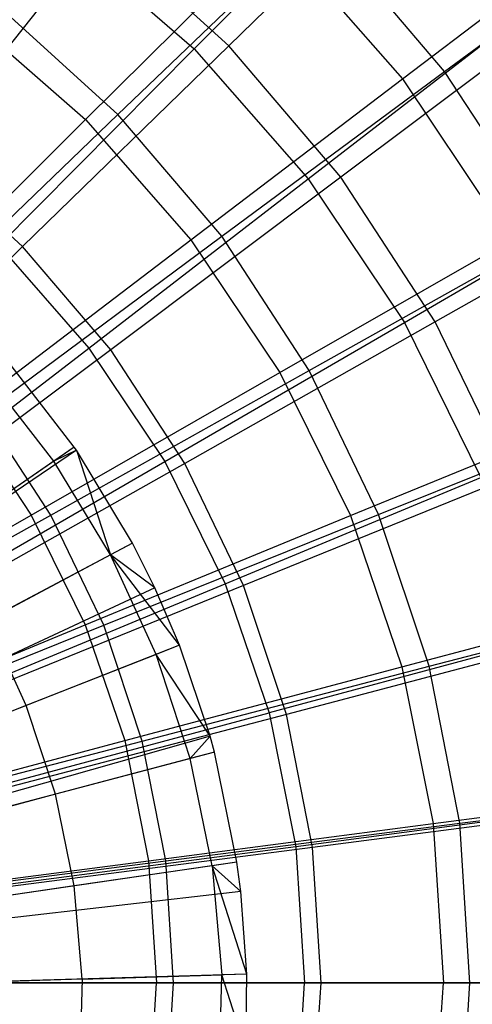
# Model space of a CAD drawing. Extents: x 0.2 to 40.1, y -6.7 to 6.7.
# Tile 61 of 256: x 8.7 to 9.1, y -3.4 to -2.5. Entities that reach past the tile are written whole.
import ezdxf

# ---------------------------------------------------------------- set-up
doc = ezdxf.new("R2010")
doc.units = 0
doc.header["$MEASUREMENT"] = 0
doc.layers.get('0').update_dxf_attribs({"color": 13, "linetype": 'CONTINUOUS'})

# ---------------------------------------------------------------- blocks, each defined once
blk = doc.blocks.new('SNOWBALL_XIV_PM3_STL')
at = {"color": 0}
for p, q in [((9.04003, -2.32515, 11.74373), (8.86815, -2.493, 11.91068)), ((9.04003, -2.32515, 11.74373), (8.86815, -2.493, 11.91068)), ((8.83688, -2.49588, 11.8065), (8.99791, -2.33329, 11.62803)), ((8.83688, -2.49588, 11.8065), (8.99791, -2.33329, 11.62803)), ((8.76837, -2.55494, 7.80634), (8.94804, -2.38225, 7.95961)), ((8.76837, -2.55494, 7.80634), (8.94804, -2.38225, 7.95961)), ((9.06198, -2.51611, 7.95861), (8.94804, -2.38225, 7.95961)), ((9.06198, -2.51611, 7.95861), (8.94804, -2.38225, 7.95961)), ((9.06198, -2.51611, 7.95861), (9.24566, -2.38022, 8.14134)), ((9.06198, -2.51611, 7.95861), (9.24566, -2.38022, 8.14134)), ((8.75312, -2.38854, 11.91168), (8.59227, -2.59172, 12.04744)), ((8.75312, -2.38854, 11.91168), (8.59227, -2.59172, 12.04744)), ((8.71995, -2.39334, 11.80752), (8.83688, -2.49588, 11.8065)), ((8.71995, -2.39334, 11.80752), (8.83688, -2.49588, 11.8065)), ((8.73913, -2.55952, 7.8987), (8.90876, -2.39134, 8.06351)), ((8.73913, -2.55952, 7.8987), (8.90876, -2.39134, 8.06351)), ((8.86815, -2.493, 11.91068), (8.75312, -2.38854, 11.91168)), ((8.86815, -2.493, 11.91068), (8.75312, -2.38854, 11.91168)), ((8.90876, -2.39134, 8.06351), (9.02405, -2.52281, 8.0625)), ((8.90876, -2.39134, 8.06351), (9.02405, -2.52281, 8.0625)), ((9.02405, -2.52281, 8.0625), (9.19651, -2.39177, 8.25564)), ((9.02405, -2.52281, 8.0625), (9.19651, -2.39177, 8.25564)), ((8.76837, -2.55494, 7.80634), (8.66179, -2.45814, 7.80727)), ((8.76837, -2.55494, 7.80634), (8.66179, -2.45814, 7.80727)), ((8.63106, -2.46474, 7.89964), (8.73913, -2.55952, 7.8987)), ((8.63106, -2.46474, 7.89964), (8.73913, -2.55952, 7.8987)), ((8.93942, -2.61281, 11.8056), (9.12029, -2.47284, 11.62696)), ((8.93942, -2.61281, 11.8056), (9.12029, -2.47284, 11.62696)), ((9.16079, -2.46701, 11.74268), (8.96887, -2.61132, 11.9098)), ((9.16079, -2.46701, 11.74268), (8.96887, -2.61132, 11.9098)), ((8.66123, -2.67281, 11.95504), (8.83688, -2.49588, 11.8065)), ((8.66123, -2.67281, 11.95504), (8.83688, -2.49588, 11.8065)), ((8.86815, -2.493, 11.91068), (8.68264, -2.6738, 12.04666)), ((8.86815, -2.493, 11.91068), (8.68264, -2.6738, 12.04666)), ((8.83688, -2.49588, 11.8065), (8.93942, -2.61281, 11.8056)), ((8.83688, -2.49588, 11.8065), (8.93942, -2.61281, 11.8056)), ((8.96887, -2.61132, 11.9098), (8.86815, -2.493, 11.91068)), ((8.96887, -2.61132, 11.9098), (8.86815, -2.493, 11.91068)), ((8.8617, -2.66458, 7.80553), (9.06198, -2.51611, 7.95861)), ((8.8617, -2.66458, 7.80553), (9.06198, -2.51611, 7.95861)), ((9.15788, -2.66343, 7.95777), (9.06198, -2.51611, 7.95861)), ((9.15788, -2.66343, 7.95777), (9.06198, -2.51611, 7.95861)), ((8.83391, -2.6676, 7.89787), (9.02405, -2.52281, 8.0625)), ((8.83391, -2.6676, 7.89787), (9.02405, -2.52281, 8.0625)), ((9.02405, -2.52281, 8.0625), (9.1212, -2.66821, 8.06165)), ((9.02405, -2.52281, 8.0625), (9.1212, -2.66821, 8.06165)), ((8.55643, -2.74105, 7.76496), (8.73913, -2.55952, 7.8987)), ((8.55643, -2.74105, 7.76496), (8.73913, -2.55952, 7.8987)), ((8.57661, -2.73962, 7.68505), (8.76837, -2.55494, 7.80634)), ((8.57661, -2.73962, 7.68505), (8.76837, -2.55494, 7.80634)), ((8.73913, -2.55952, 7.8987), (8.83391, -2.6676, 7.89787)), ((8.73913, -2.55952, 7.8987), (8.83391, -2.6676, 7.89787)), ((8.8617, -2.66458, 7.80553), (8.76837, -2.55494, 7.80634)), ((8.8617, -2.66458, 7.80553), (8.76837, -2.55494, 7.80634)), ((8.68264, -2.6738, 12.04666), (8.59227, -2.59172, 12.04744)), ((8.68264, -2.6738, 12.04666), (8.59227, -2.59172, 12.04744)), ((8.7422, -2.76514, 11.95433), (8.93942, -2.61281, 11.8056)), ((8.7422, -2.76514, 11.95433), (8.93942, -2.61281, 11.8056)), ((8.96887, -2.61132, 11.9098), (8.76178, -2.76676, 12.04596)), ((8.96887, -2.61132, 11.9098), (8.76178, -2.76676, 12.04596)), ((8.93942, -2.61281, 11.8056), (9.02582, -2.74213, 11.80485)), ((8.93942, -2.61281, 11.8056), (9.02582, -2.74213, 11.80485)), ((9.05364, -2.74155, 11.90906), (8.96887, -2.61132, 11.9098)), ((9.05364, -2.74155, 11.90906), (8.96887, -2.61132, 11.9098)), ((9.26242, -2.62315, 11.74179), (9.05364, -2.74155, 11.90906)), ((9.26242, -2.62315, 11.74179), (9.05364, -2.74155, 11.90906)), ((9.02582, -2.74213, 11.80485), (9.2234, -2.62716, 11.62606)), ((9.02582, -2.74213, 11.80485), (9.2234, -2.62716, 11.62606)), ((8.62907, -2.82388, 7.76432), (8.83391, -2.6676, 7.89787)), ((8.62907, -2.82388, 7.76432), (8.83391, -2.6676, 7.89787)), ((8.64789, -2.82335, 7.68443), (8.8617, -2.66458, 7.80553)), ((8.64789, -2.82335, 7.68443), (8.8617, -2.66458, 7.80553)), ((8.83391, -2.6676, 7.89787), (8.91377, -2.78713, 7.89717)), ((8.83391, -2.6676, 7.89787), (8.91377, -2.78713, 7.89717)), ((8.94024, -2.78524, 7.80484), (8.8617, -2.66458, 7.80553)), ((8.94024, -2.78524, 7.80484), (8.8617, -2.66458, 7.80553)), ((8.94024, -2.78524, 7.80484), (9.15788, -2.66343, 7.95777)), ((8.94024, -2.78524, 7.80484), (9.15788, -2.66343, 7.95777)), ((8.68264, -2.6738, 12.04666), (8.48635, -2.86477, 12.14957)), ((8.68264, -2.6738, 12.04666), (8.48635, -2.86477, 12.14957)), ((8.66123, -2.67281, 11.95504), (8.7422, -2.76514, 11.95433)), ((8.66123, -2.67281, 11.95504), (8.7422, -2.76514, 11.95433)), ((8.76178, -2.76676, 12.04596), (8.68264, -2.6738, 12.04666)), ((8.76178, -2.76676, 12.04596), (8.68264, -2.6738, 12.04666)), ((8.91377, -2.78713, 7.89717), (9.1212, -2.66821, 8.06165)), ((8.91377, -2.78713, 7.89717), (9.1212, -2.66821, 8.06165)), ((8.81042, -2.86724, 11.95374), (9.02582, -2.74213, 11.80485)), ((8.81042, -2.86724, 11.95374), (9.02582, -2.74213, 11.80485)), ((9.05364, -2.74155, 11.90906), (8.82838, -2.86908, 12.04538)), ((9.05364, -2.74155, 11.90906), (8.82838, -2.86908, 12.04538)), ((9.02582, -2.74213, 11.80485), (9.09461, -2.88161, 11.80425)), ((9.02582, -2.74213, 11.80485), (9.09461, -2.88161, 11.80425)), ((9.12106, -2.88155, 11.90847), (9.05364, -2.74155, 11.90906)), ((9.12106, -2.88155, 11.90847), (9.05364, -2.74155, 11.90906)), ((8.5317, -2.92743, 12.07083), (8.7422, -2.76514, 11.95433)), ((8.5317, -2.92743, 12.07083), (8.7422, -2.76514, 11.95433)), ((8.7422, -2.76514, 11.95433), (8.81042, -2.86724, 11.95374)), ((8.7422, -2.76514, 11.95433), (8.81042, -2.86724, 11.95374)), ((8.76178, -2.76676, 12.04596), (8.54268, -2.93095, 12.14907)), ((8.76178, -2.76676, 12.04596), (8.54268, -2.93095, 12.14907)), ((8.72908, -2.85436, 12.10108), (8.66719, -2.77437, 12.10162)), ((8.72908, -2.85436, 12.10108), (8.66719, -2.77437, 12.10162)), ((8.82838, -2.86908, 12.04538), (8.76178, -2.76676, 12.04596)), ((8.82838, -2.86908, 12.04538), (8.76178, -2.76676, 12.04596)), ((8.71064, -2.86708, 12.11172), (8.65032, -2.78912, 12.11225)), ((8.71064, -2.86708, 12.11172), (8.65032, -2.78912, 12.11225)), ((8.69028, -2.91549, 7.76379), (8.91377, -2.78713, 7.89717)), ((8.69028, -2.91549, 7.76379), (8.91377, -2.78713, 7.89717)), ((8.70788, -2.91551, 7.68391), (8.94024, -2.78524, 7.80484)), ((8.70788, -2.91551, 7.68391), (8.94024, -2.78524, 7.80484)), ((8.91377, -2.78713, 7.89717), (8.97735, -2.91606, 7.89662)), ((8.91377, -2.78713, 7.89717), (8.97735, -2.91606, 7.89662)), ((9.00271, -2.91496, 7.80429), (8.94024, -2.78524, 7.80484)), ((9.00271, -2.91496, 7.80429), (8.94024, -2.78524, 7.80484)), ((8.62907, -2.82388, 7.76432), (8.69028, -2.91549, 7.76379)), ((8.62907, -2.82388, 7.76432), (8.69028, -2.91549, 7.76379)), ((8.70788, -2.91551, 7.68391), (8.64789, -2.82335, 7.68443)), ((8.70788, -2.91551, 7.68391), (8.64789, -2.82335, 7.68443)), ((8.97735, -2.91606, 7.89662), (9.19853, -2.82504, 8.06098)), ((8.97735, -2.91606, 7.89662), (9.19853, -2.82504, 8.06098)), ((9.00271, -2.91496, 7.80429), (9.23415, -2.82181, 7.95711)), ((9.00271, -2.91496, 7.80429), (9.23415, -2.82181, 7.95711)), ((8.72908, -2.85436, 12.10108), (8.14832, -3.25424, 12.32269)), ((8.72908, -2.85436, 12.10108), (8.14832, -3.25424, 12.32269)), ((8.73091, -2.85704, 12.10106), (8.14832, -3.25424, 12.32269)), ((8.73091, -2.85704, 12.10106), (8.14832, -3.25424, 12.32269)), ((8.72908, -2.85436, 12.10108), (8.71064, -2.86708, 12.11172)), ((8.72908, -2.85436, 12.10108), (8.71064, -2.86708, 12.11172)), ((8.73091, -2.85704, 12.10106), (8.71064, -2.86708, 12.11172)), ((8.73091, -2.85704, 12.10106), (8.71064, -2.86708, 12.11172)), ((8.73091, -2.85704, 12.10106), (8.72908, -2.85436, 12.10108)), ((8.73091, -2.85704, 12.10106), (8.72908, -2.85436, 12.10108)), ((8.78146, -2.94088, 12.10062), (8.73091, -2.85704, 12.10106)), ((8.73091, -2.85704, 12.10106), (8.76169, -2.95141, 12.11128)), ((8.73091, -2.85704, 12.10106), (8.76169, -2.95141, 12.11128)), ((8.78146, -2.94088, 12.10062), (8.73091, -2.85704, 12.10106)), ((8.58055, -3.00054, 12.0704), (8.81042, -2.86724, 11.95374)), ((8.58055, -3.00054, 12.0704), (8.81042, -2.86724, 11.95374)), ((8.82838, -2.86908, 12.04538), (8.59009, -3.00379, 12.14866)), ((8.82838, -2.86908, 12.04538), (8.59009, -3.00379, 12.14866)), ((8.71064, -2.86708, 12.11172), (8.60719, -2.9384, 12.1667)), ((8.71064, -2.86708, 12.11172), (8.60719, -2.9384, 12.1667)), ((8.76169, -2.95141, 12.11128), (8.71064, -2.86708, 12.11172)), ((8.76169, -2.95141, 12.11128), (8.71064, -2.86708, 12.11172)), ((8.81042, -2.86724, 11.95374), (8.86472, -2.97737, 11.95326)), ((8.81042, -2.86724, 11.95374), (8.86472, -2.97737, 11.95326)), ((8.88135, -2.97908, 12.04492), (8.82838, -2.86908, 12.04538)), ((8.88135, -2.97908, 12.04492), (8.82838, -2.86908, 12.04538)), ((8.86472, -2.97737, 11.95326), (9.09461, -2.88161, 11.80425)), ((8.86472, -2.97737, 11.95326), (9.09461, -2.88161, 11.80425)), ((9.12106, -2.88155, 11.90847), (8.88135, -2.97908, 12.04492)), ((9.12106, -2.88155, 11.90847), (8.88135, -2.97908, 12.04492)), ((8.45419, -3.05128, 7.66358), (8.69028, -2.91549, 7.76379)), ((8.45419, -3.05128, 7.66358), (8.69028, -2.91549, 7.76379)), ((8.46433, -3.05224, 7.59683), (8.70788, -2.91551, 7.68391)), ((8.46433, -3.05224, 7.59683), (8.70788, -2.91551, 7.68391)), ((8.69028, -2.91549, 7.76379), (8.739, -3.0143, 7.76336)), ((8.69028, -2.91549, 7.76379), (8.739, -3.0143, 7.76336)), ((8.75558, -3.01459, 7.68349), (8.70788, -2.91551, 7.68391)), ((8.75558, -3.01459, 7.68349), (8.70788, -2.91551, 7.68391)), ((8.739, -3.0143, 7.76336), (8.97735, -2.91606, 7.89662)), ((8.739, -3.0143, 7.76336), (8.97735, -2.91606, 7.89662)), ((8.75558, -3.01459, 7.68349), (9.00271, -2.91496, 7.80429)), ((8.75558, -3.01459, 7.68349), (9.00271, -2.91496, 7.80429)), ((8.97735, -2.91606, 7.89662), (9.02356, -3.05218, 7.89621)), ((8.97735, -2.91606, 7.89662), (9.02356, -3.05218, 7.89621)), ((9.04808, -3.05161, 7.8039), (9.00271, -2.91496, 7.80429)), ((9.04808, -3.05161, 7.8039), (9.00271, -2.91496, 7.80429)), ((8.78146, -2.94088, 12.10062), (8.15891, -3.27173, 12.32259)), ((8.78146, -2.94088, 12.10062), (8.15891, -3.27173, 12.32259)), ((8.78146, -2.94088, 12.10062), (8.76169, -2.95141, 12.11128)), ((8.78146, -2.94088, 12.10062), (8.76169, -2.95141, 12.11128)), ((8.8014, -2.98095, 12.10044), (8.78146, -2.94088, 12.10062)), ((8.8014, -2.98095, 12.10044), (8.78146, -2.94088, 12.10062)), ((8.76169, -2.95141, 12.11128), (8.65079, -3.01042, 12.16632)), ((8.76169, -2.95141, 12.11128), (8.65079, -3.01042, 12.16632)), ((8.80279, -3.04101, 12.11092), (8.76169, -2.95141, 12.11128)), ((8.80279, -3.04101, 12.11092), (8.76169, -2.95141, 12.11128)), ((8.82363, -3.03281, 12.10025), (8.76169, -2.95141, 12.11128)), ((8.82363, -3.03281, 12.10025), (8.76169, -2.95141, 12.11128)), ((8.8014, -2.98095, 12.10044), (8.76169, -2.95141, 12.11128)), ((8.8014, -2.98095, 12.10044), (8.76169, -2.95141, 12.11128)), ((8.61943, -3.07939, 12.07006), (8.86472, -2.97737, 11.95326)), ((8.61943, -3.07939, 12.07006), (8.86472, -2.97737, 11.95326)), ((8.86472, -2.97737, 11.95326), (8.90419, -3.09365, 11.95292)), ((8.86472, -2.97737, 11.95326), (8.90419, -3.09365, 11.95292)), ((8.8014, -2.98095, 12.10044), (8.16294, -3.27983, 12.32256)), ((8.8014, -2.98095, 12.10044), (8.16294, -3.27983, 12.32256)), ((8.88135, -2.97908, 12.04492), (8.6278, -3.08209, 12.14833)), ((8.88135, -2.97908, 12.04492), (8.6278, -3.08209, 12.14833)), ((8.82363, -3.03281, 12.10025), (8.8014, -2.98095, 12.10044)), ((8.82363, -3.03281, 12.10025), (8.8014, -2.98095, 12.10044)), ((8.91982, -3.09495, 12.04459), (8.88135, -2.97908, 12.04492)), ((8.91982, -3.09495, 12.04459), (8.88135, -2.97908, 12.04492)), ((9.02356, -3.05218, 7.89621), (9.25474, -2.99062, 8.06049)), ((9.02356, -3.05218, 7.89621), (9.25474, -2.99062, 8.06049)), ((9.04808, -3.05161, 7.8039), (9.28954, -2.98864, 7.95663)), ((9.04808, -3.05161, 7.8039), (9.28954, -2.98864, 7.95663)), ((8.68589, -3.08693, 12.16601), (8.65079, -3.01042, 12.16632)), ((8.68589, -3.08693, 12.16601), (8.65079, -3.01042, 12.16632)), ((8.4872, -3.11823, 7.66329), (8.739, -3.0143, 7.76336)), ((8.4872, -3.11823, 7.66329), (8.739, -3.0143, 7.76336)), ((8.49655, -3.11915, 7.59655), (8.75558, -3.01459, 7.68349)), ((8.49655, -3.11915, 7.59655), (8.75558, -3.01459, 7.68349)), ((8.739, -3.0143, 7.76336), (8.77442, -3.11862, 7.76305)), ((8.739, -3.0143, 7.76336), (8.77442, -3.11862, 7.76305)), ((8.79023, -3.11895, 7.68319), (8.75558, -3.01459, 7.68349)), ((8.79023, -3.11895, 7.68319), (8.75558, -3.01459, 7.68349)), ((9.1446, -3.02889, 11.80381), (8.90419, -3.09365, 11.95292)), ((9.1446, -3.02889, 11.80381), (8.90419, -3.09365, 11.95292)), ((9.17002, -3.02903, 11.90805), (8.91982, -3.09495, 12.04459)), ((9.17002, -3.02903, 11.90805), (8.91982, -3.09495, 12.04459)), ((8.82363, -3.03281, 12.10025), (8.16744, -3.29032, 12.32252)), ((8.82363, -3.03281, 12.10025), (8.16744, -3.29032, 12.32252)), ((8.82363, -3.03281, 12.10025), (8.80279, -3.04101, 12.11092)), ((8.82363, -3.03281, 12.10025), (8.80279, -3.04101, 12.11092)), ((8.85111, -3.11456, 12.10001), (8.82363, -3.03281, 12.10025)), ((8.85111, -3.11456, 12.10001), (8.82363, -3.03281, 12.10025)), ((8.80279, -3.04101, 12.11092), (8.68589, -3.08693, 12.16601)), ((8.80279, -3.04101, 12.11092), (8.68589, -3.08693, 12.16601)), ((8.8334, -3.1347, 12.11065), (8.80279, -3.04101, 12.11092)), ((8.8334, -3.1347, 12.11065), (8.80279, -3.04101, 12.11092)), ((8.85111, -3.11456, 12.10001), (8.80279, -3.04101, 12.11092)), ((8.85111, -3.11456, 12.10001), (8.80279, -3.04101, 12.11092)), ((8.77442, -3.11862, 7.76305), (9.02356, -3.05218, 7.89621)), ((8.77442, -3.11862, 7.76305), (9.02356, -3.05218, 7.89621)), ((8.79023, -3.11895, 7.68319), (9.04808, -3.05161, 7.8039)), ((8.79023, -3.11895, 7.68319), (9.04808, -3.05161, 7.8039)), ((9.02356, -3.05218, 7.89621), (9.0516, -3.19317, 7.89597)), ((9.02356, -3.05218, 7.89621), (9.0516, -3.19317, 7.89597)), ((9.0756, -3.19293, 7.80366), (9.04808, -3.05161, 7.8039)), ((9.0756, -3.19293, 7.80366), (9.04808, -3.05161, 7.8039)), ((8.68589, -3.08693, 12.16601), (8.56033, -3.13623, 12.21658)), ((8.68589, -3.08693, 12.16601), (8.56033, -3.13623, 12.21658)), ((8.64769, -3.16265, 12.06982), (8.90419, -3.09365, 11.95292)), ((8.64769, -3.16265, 12.06982), (8.90419, -3.09365, 11.95292)), ((8.71203, -3.16695, 12.16579), (8.68589, -3.08693, 12.16601)), ((8.71203, -3.16695, 12.16579), (8.68589, -3.08693, 12.16601)), ((8.90419, -3.09365, 11.95292), (8.92815, -3.21409, 11.95271)), ((8.90419, -3.09365, 11.95292), (8.92815, -3.21409, 11.95271)), ((8.91982, -3.09495, 12.04459), (8.65519, -3.16458, 12.14809)), ((8.91982, -3.09495, 12.04459), (8.65519, -3.16458, 12.14809)), ((8.94315, -3.21478, 12.04438), (8.91982, -3.09495, 12.04459)), ((8.94315, -3.21478, 12.04438), (8.91982, -3.09495, 12.04459)), ((8.85111, -3.11456, 12.10001), (8.17299, -3.30685, 12.32247)), ((8.85111, -3.11456, 12.10001), (8.17299, -3.30685, 12.32247)), ((8.5112, -3.18892, 7.66309), (8.77442, -3.11862, 7.76305)), ((8.5112, -3.18892, 7.66309), (8.77442, -3.11862, 7.76305)), ((8.51995, -3.18962, 7.59635), (8.79023, -3.11895, 7.68319)), ((8.51995, -3.18962, 7.59635), (8.79023, -3.11895, 7.68319)), ((8.77442, -3.11862, 7.76305), (8.79591, -3.22668, 7.76287)), ((8.77442, -3.11862, 7.76305), (8.79591, -3.22668, 7.76287)), ((8.81125, -3.22688, 7.68301), (8.79023, -3.11895, 7.68319)), ((8.81125, -3.22688, 7.68301), (8.79023, -3.11895, 7.68319)), ((8.85111, -3.11456, 12.10001), (8.8334, -3.1347, 12.11065)), ((8.85111, -3.11456, 12.10001), (8.8334, -3.1347, 12.11065)), ((8.85504, -3.12895, 12.09998), (8.85111, -3.11456, 12.10001)), ((8.85504, -3.12895, 12.09998), (8.85111, -3.11456, 12.10001)), ((8.85504, -3.12895, 12.09998), (8.17379, -3.30976, 12.32246)), ((8.85504, -3.12895, 12.09998), (8.17379, -3.30976, 12.32246)), ((8.85504, -3.12895, 12.09998), (8.8334, -3.1347, 12.11065)), ((8.85504, -3.12895, 12.09998), (8.8334, -3.1347, 12.11065)), ((8.8753, -3.22805, 12.0998), (8.85504, -3.12895, 12.09998)), ((8.8753, -3.22805, 12.0998), (8.85504, -3.12895, 12.09998)), ((8.8334, -3.1347, 12.11065), (8.71203, -3.16695, 12.16579)), ((8.8334, -3.1347, 12.11065), (8.71203, -3.16695, 12.16579)), ((8.85314, -3.23128, 12.11048), (8.8334, -3.1347, 12.11065)), ((8.85314, -3.23128, 12.11048), (8.8334, -3.1347, 12.11065)), ((9.0516, -3.19317, 7.89597), (9.28885, -3.16213, 8.06019)), ((9.0516, -3.19317, 7.89597), (9.28885, -3.16213, 8.06019)), ((9.0756, -3.19293, 7.80366), (9.32314, -3.16119, 7.95633)), ((9.0756, -3.19293, 7.80366), (9.32314, -3.16119, 7.95633)), ((8.71203, -3.16695, 12.16579), (8.58168, -3.20157, 12.2164)), ((8.71203, -3.16695, 12.16579), (8.58168, -3.20157, 12.2164)), ((8.72889, -3.24943, 12.16564), (8.71203, -3.16695, 12.16579)), ((8.72889, -3.24943, 12.16564), (8.71203, -3.16695, 12.16579)), ((9.17494, -3.18142, 11.80355), (8.92815, -3.21409, 11.95271)), ((9.17494, -3.18142, 11.80355), (8.92815, -3.21409, 11.95271)), ((9.19972, -3.18155, 11.90779), (8.94315, -3.21478, 12.04438)), ((9.19972, -3.18155, 11.90779), (8.94315, -3.21478, 12.04438)), ((8.79591, -3.22668, 7.76287), (9.0516, -3.19317, 7.89597)), ((8.79591, -3.22668, 7.76287), (9.0516, -3.19317, 7.89597)), ((8.81125, -3.22688, 7.68301), (9.0756, -3.19293, 7.80366)), ((8.81125, -3.22688, 7.68301), (9.0756, -3.19293, 7.80366)), ((9.0516, -3.19317, 7.89597), (9.061, -3.33662, 7.89589)), ((9.0516, -3.19317, 7.89597), (9.061, -3.33662, 7.89589)), ((9.08483, -3.33662, 7.80358), (9.0756, -3.19293, 7.80366)), ((9.08483, -3.33662, 7.80358), (9.0756, -3.19293, 7.80366)), ((8.92815, -3.21409, 11.95271), (8.66485, -3.24888, 12.06966)), ((8.92815, -3.21409, 11.95271), (8.66485, -3.24888, 12.06966)), ((8.94315, -3.21478, 12.04438), (8.6718, -3.24988, 12.14795)), ((8.94315, -3.21478, 12.04438), (8.6718, -3.24988, 12.14795)), ((8.92815, -3.21409, 11.95271), (8.93618, -3.33662, 11.95264)), ((8.92815, -3.21409, 11.95271), (8.93618, -3.33662, 11.95264)), ((8.95098, -3.33662, 12.04431), (8.94315, -3.21478, 12.04438)), ((8.95098, -3.33662, 12.04431), (8.94315, -3.21478, 12.04438)), ((8.8753, -3.22805, 12.0998), (8.17788, -3.3298, 12.32243)), ((8.8753, -3.22805, 12.0998), (8.17788, -3.3298, 12.32243)), ((8.52576, -3.26213, 7.66296), (8.79591, -3.22668, 7.76287)), ((8.52576, -3.26213, 7.66296), (8.79591, -3.22668, 7.76287)), ((8.53414, -3.26251, 7.59622), (8.81125, -3.22688, 7.68301)), ((8.53414, -3.26251, 7.59622), (8.81125, -3.22688, 7.68301)), ((8.85314, -3.23128, 12.11048), (8.72889, -3.24943, 12.16564)), ((8.85314, -3.23128, 12.11048), (8.72889, -3.24943, 12.16564)), ((8.79591, -3.22668, 7.76287), (8.80311, -3.33662, 7.7628)), ((8.79591, -3.22668, 7.76287), (8.80311, -3.33662, 7.7628)), ((8.8183, -3.33662, 7.68294), (8.81125, -3.22688, 7.68301)), ((8.8183, -3.33662, 7.68294), (8.81125, -3.22688, 7.68301)), ((8.8753, -3.22805, 12.0998), (8.85314, -3.23128, 12.11048)), ((8.8753, -3.22805, 12.0998), (8.85314, -3.23128, 12.11048)), ((8.85314, -3.23128, 12.11048), (8.86174, -3.32948, 12.1104)), ((8.88412, -3.3288, 12.09972), (8.85314, -3.23128, 12.11048)), ((8.85314, -3.23128, 12.11048), (8.86174, -3.32948, 12.1104)), ((8.87873, -3.25442, 12.09977), (8.85314, -3.23128, 12.11048)), ((8.88412, -3.3288, 12.09972), (8.85314, -3.23128, 12.11048)), ((8.87873, -3.25442, 12.09977), (8.85314, -3.23128, 12.11048)), ((8.87873, -3.25442, 12.09977), (8.8753, -3.22805, 12.0998)), ((8.87873, -3.25442, 12.09977), (8.8753, -3.22805, 12.0998)), ((8.72889, -3.24943, 12.16564), (8.59545, -3.26891, 12.21628)), ((8.72889, -3.24943, 12.16564), (8.59545, -3.26891, 12.21628)), ((8.73624, -3.33329, 12.16557), (8.72889, -3.24943, 12.16564)), ((8.73624, -3.33329, 12.16557), (8.72889, -3.24943, 12.16564)), ((8.87873, -3.25442, 12.09977), (8.17858, -3.33514, 12.32242)), ((8.87873, -3.25442, 12.09977), (8.17858, -3.33514, 12.32242)), ((8.88412, -3.3288, 12.09972), (8.87873, -3.25442, 12.09977)), ((8.88412, -3.3288, 12.09972), (8.87873, -3.25442, 12.09977)), ((8.88412, -3.3288, 12.09972), (8.17967, -3.35018, 12.32241)), ((8.88412, -3.3288, 12.09972), (8.17967, -3.35018, 12.32241)), ((8.73624, -3.33329, 12.16557), (8.86174, -3.32948, 12.1104)), ((8.73624, -3.33329, 12.16557), (8.86174, -3.32948, 12.1104)), ((8.8591, -3.42802, 12.11043), (8.86174, -3.32948, 12.1104)), ((8.8591, -3.42802, 12.11043), (8.86174, -3.32948, 12.1104)), ((8.88412, -3.3288, 12.09972), (8.86174, -3.32948, 12.1104)), ((8.88412, -3.3288, 12.09972), (8.86174, -3.32948, 12.1104)), ((8.88356, -3.3969, 12.09973), (8.86174, -3.32948, 12.1104)), ((8.88356, -3.3969, 12.09973), (8.86174, -3.32948, 12.1104)), ((8.88356, -3.3969, 12.09973), (8.88412, -3.3288, 12.09972)), ((8.88356, -3.3969, 12.09973), (8.88412, -3.3288, 12.09972)), ((8.80311, -3.33662, 7.7628), (8.53064, -3.33662, 7.66292)), ((8.80311, -3.33662, 7.7628), (8.53064, -3.33662, 7.66292)), ((8.5389, -3.33662, 7.59618), (8.8183, -3.33662, 7.68294)), ((8.5389, -3.33662, 7.59618), (8.8183, -3.33662, 7.68294)), ((8.73624, -3.33329, 12.16557), (8.60144, -3.33739, 12.21622)), ((8.73624, -3.33329, 12.16557), (8.60144, -3.33739, 12.21622)), ((8.6706, -3.33662, 12.06962), (8.93618, -3.33662, 11.95264)), ((8.6706, -3.33662, 12.06962), (8.93618, -3.33662, 11.95264)), ((8.95098, -3.33662, 12.04431), (8.67737, -3.33662, 12.1479)), ((8.95098, -3.33662, 12.04431), (8.67737, -3.33662, 12.1479)), ((8.73624, -3.33329, 12.16557), (8.73398, -3.41745, 12.16559)), ((8.73624, -3.33329, 12.16557), (8.73398, -3.41745, 12.16559)), ((8.79591, -3.44656, 7.76287), (8.80311, -3.33662, 7.7628)), ((8.79591, -3.44656, 7.76287), (8.80311, -3.33662, 7.7628)), ((9.061, -3.33662, 7.89589), (8.80311, -3.33662, 7.7628)), ((9.061, -3.33662, 7.89589), (8.80311, -3.33662, 7.7628)), ((8.81125, -3.44635, 7.68301), (8.8183, -3.33662, 7.68294)), ((8.81125, -3.44635, 7.68301), (8.8183, -3.33662, 7.68294)), ((8.8183, -3.33662, 7.68294), (9.08483, -3.33662, 7.80358)), ((8.8183, -3.33662, 7.68294), (9.08483, -3.33662, 7.80358)), ((8.92815, -3.45915, 11.95271), (8.93618, -3.33662, 11.95264)), ((8.92815, -3.45915, 11.95271), (8.93618, -3.33662, 11.95264)), ((8.93618, -3.33662, 11.95264), (9.18511, -3.33662, 11.80346)), ((8.93618, -3.33662, 11.95264), (9.18511, -3.33662, 11.80346)), ((8.94315, -3.45845, 12.04438), (8.95098, -3.33662, 12.04431)), ((8.94315, -3.45845, 12.04438), (8.95098, -3.33662, 12.04431)), ((9.20968, -3.33662, 11.9077), (8.95098, -3.33662, 12.04431)), ((9.20968, -3.33662, 11.9077), (8.95098, -3.33662, 12.04431)), ((9.0516, -3.48006, 7.89597), (9.061, -3.33662, 7.89589)), ((9.0516, -3.48006, 7.89597), (9.061, -3.33662, 7.89589)), ((9.30029, -3.33662, 8.06009), (9.061, -3.33662, 7.89589)), ((9.30029, -3.33662, 8.06009), (9.061, -3.33662, 7.89589)), ((9.0756, -3.4803, 7.80366), (9.08483, -3.33662, 7.80358)), ((9.0756, -3.4803, 7.80366), (9.08483, -3.33662, 7.80358)), ((9.08483, -3.33662, 7.80358), (9.3344, -3.33662, 7.95623)), ((9.08483, -3.33662, 7.80358), (9.3344, -3.33662, 7.95623))]:
    blk.add_line(p, q, dxfattribs=at)
blk = doc.blocks.new('GRUPUJ_1')
at = {"color": 0}
blk.add_blockref('SNOWBALL_XIV_PM3_STL', (-0.20617, 6.65964, -0.51186), dxfattribs=at)

msp = doc.modelspace()

# ---------------------------------------------------------------- block references
at = {"color": 0}
msp.add_blockref('GRUPUJ_1', (0.20617, -6.65964, 0.51186), dxfattribs=at)

doc.saveas('drawing.dxf')
